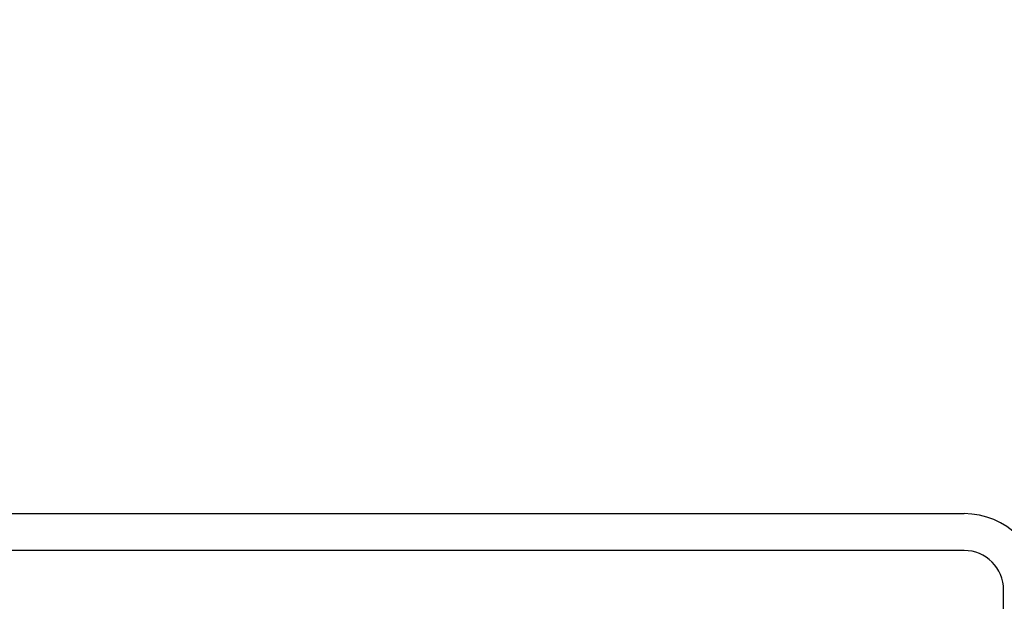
# Model space of a CAD drawing. Header units: inches. Extents: x 0.1 to 10.7, y 0.1 to 7.7.
# Tile 20 of 46: x 3.0397 to 3.1042, y 6.3654 to 6.4034. Entities that reach past the tile are written whole.
import ezdxf

# ---------------------------------------------------------------- set-up
doc = ezdxf.new("R2010")
doc.units = ezdxf.units.IN
doc.header["$MEASUREMENT"] = 0
doc.layers.add('DIMENSIONS', color=140, linetype='Continuous', lineweight=25)
doc.styles.add('SLDTEXTSTYLE0', font='TXT', dxfattribs={"width": 0.7})
doc.dimstyles.new('SLDDIMSTYLE0', dxfattribs={"dimtxt": 0.084961, "dimasz": 0.13, "dimexe": 0, "dimexo": 0.0625, "dimgap": 0.02124, "dimtad": 0, "dimtih": 1, "dimtoh": 1, "dimlfac": 24, "dimrnd": 1e-09, "dimzin": 12, "dimdsep": 46, "dimtxsty": 'SLDTEXTSTYLE0', "dimsah": 1, "dimcen": 0.09, "dimadec": 0, "dimazin": 3, "dimtfac": 1, "dimtofl": 0, "dimtmove": 0, "dimatfit": 3, "dimfxl": 0, "dimfrac": 2, "dimtolj": 1, "dimtzin": 12, "dimarcsym": 0})

# ---------------------------------------------------------------- blocks, each defined once
blk = doc.blocks.new('_D_7')
at = {"layer": 'DIMENSIONS'}
for p, q in [((3.00242, 6.416094), (3.00242, 6.993961)), ((5.137837, 6.416094), (5.137837, 6.993961)), ((3.00242, 6.868961), (3.795679, 6.868961)), ((3.910804, 6.868961), (3.882274, 6.868961)), ((3.882274, 6.868961), (3.882274, 6.73393)), ((4.304631, 6.868961), (4.333161, 6.868961)), ((4.333161, 6.868961), (4.333161, 6.73393)), ((5.137837, 6.868961), (4.419756, 6.868961)), ((3.882274, 6.73393), (3.910804, 6.73393)), ((4.333161, 6.73393), (4.304631, 6.73393))]:
    blk.add_line(p, q, dxfattribs=at)
for points in [[(3.00242, 6.868961), (3.13242, 6.848961), (3.13242, 6.888961)], [(5.137837, 6.868961), (5.007837, 6.888961), (5.007837, 6.848961)]]:
    blk.add_solid(points, dxfattribs=at)
at = {"layer": 'DIMENSIONS', "char_height": 0.0833333, "attachment_point": 1, "style": 'SLDTEXTSTYLE0'}
for s, insert in [('51.25', (3.946143, 6.995403)), ('1301.8', (3.910804, 6.841352))]:
    blk.add_mtext(s, dxfattribs=dict(at, insert=insert))

msp = doc.modelspace()

# ---------------------------------------------------------------- linework, layer by layer
for p, q in [((3.00742, 6.371094), (3.101587, 6.371094)), ((3.101587, 6.368677), (3.00742, 6.368677)), ((3.10417, 6.271927), (3.10417, 6.366094))]:
    msp.add_line(p, q)
for radius in [0.005, 0.002583]:
    msp.add_arc((3.101587, 6.366094), radius, 0, 90)

# ---------------------------------------------------------------- dimensions: what is measured, and where the dimension line sits
at = {"layer": 'DIMENSIONS'}
dim = msp.add_linear_dim(base=(5.137837, 6.868961), p1=(3.00242, 6.366094), p2=(5.137837, 6.366094), dimstyle='SLDDIMSTYLE0', dxfattribs=at)
dim.commit()
dim.dimension.update_dxf_attribs({"geometry": '_D_7', "text_midpoint": (4.107717, 6.868961), "dimtype": 160})

doc.saveas('drawing.dxf')
